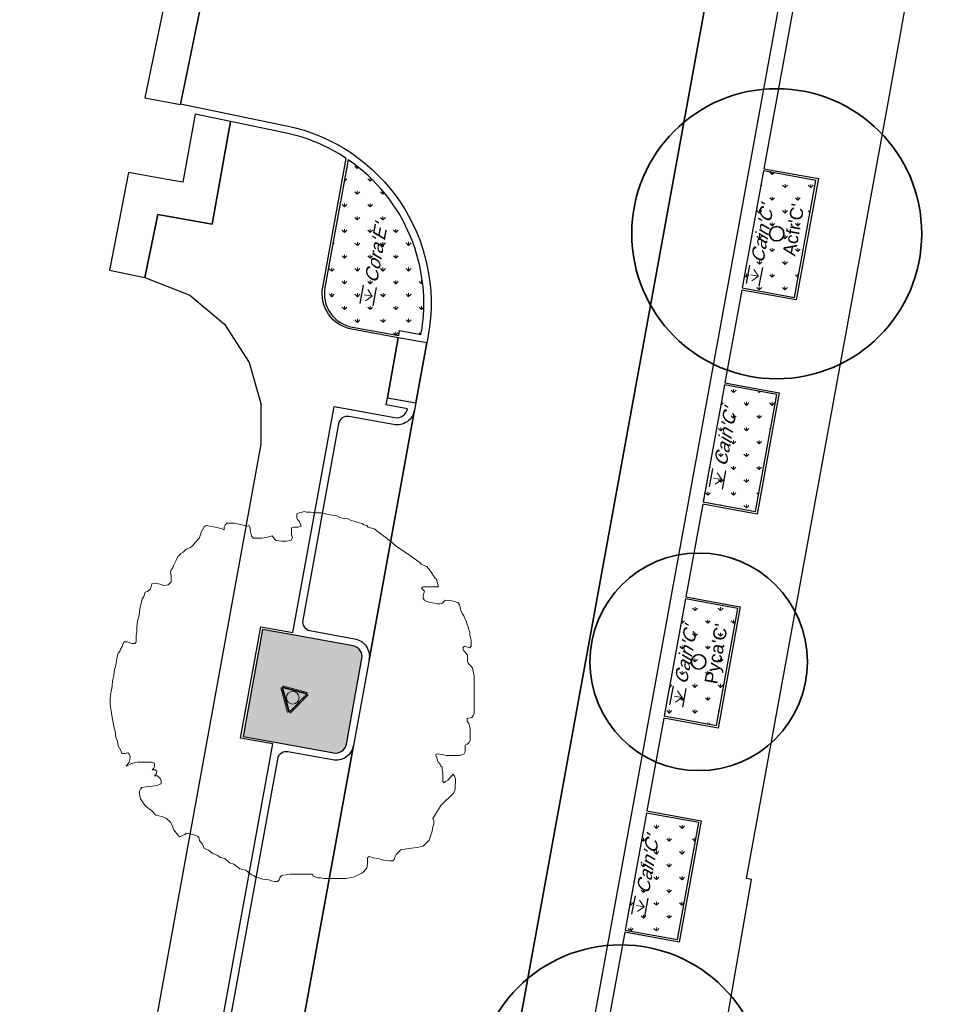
# Model space of a CAD drawing. Extents: x 131293 to 132236, y 397713 to 398701.
# Tile 60 of 63: x 131675 to 131701, y 398607 to 398634. Entities that reach past the tile are written whole.
import ezdxf
from ezdxf.enums import TextEntityAlignment as Align

# ---------------------------------------------------------------- set-up
doc = ezdxf.new("R2010")
doc.units = 0
for name, color, linetype, lineweight in [('B-boom @ 0.2', 7, 'Continuous', 18), ('N-GR-boom @ 0.2', 3, 'Continuous', 35), ('N-GR-boombescherming @ 0.2', 2, 'Continuous', 25), ('N-GR-boomsoort', 3, 'Continuous', 35), ('N-GR-plantsoentekst @ 0.2', 190, 'Continuous', 25)]:
    doc.layers.add(name, color=color, linetype=linetype, lineweight=lineweight)
doc.layers.add('N-GR-arcering haagplantsoen', color=7, linetype='Continuous', lineweight=5, true_color=0x88bc76)
doc.layers.add('N-GR-open arcering sierplantsoen', color=7, linetype='Continuous', lineweight=5, true_color=0x54ab6a)
doc.layers.add('X-AL-contourlijnen', color=30, linetype='Continuous', plot=False)
doc.styles.add('CS Annotative', font='arial.ttf')

# ---------------------------------------------------------------- blocks, each defined once
blk = doc.blocks.new('*U101')
blk.add_lwpolyline([(-21.81, 7.49), (-22.22, 7.5), (-22.84, 7.7), (-23.25, 7.7), (-23.45, 7.39), (-23.55, 7.09), (-23.76, 6.68), (-23.86, 6.37), (-24.07, 6.17), (-24.17, 5.76), (-24.27, 5.45), (-24.33, 5.09), (-24.38, 4.73), (-24.48, 4.32), (-24.58, 3.91), (-24.69, 3.09), (-24.79, 2.68), (-24.89, 2.27), (-24.9, 1.66), (-25, 1.04), (-25.1, 0.74), (-25.21, -0.08), (-25.21, -0.9), (-24.95, -2.44), (-24.7, -3.98), (-24.5, -4.59), (-24.45, -5), (-24.4, -5.41), (-24.19, -6.03), (-24.09, -6.64), (-23.89, -6.95), (-23.68, -7.36), (-23.58, -7.67), (-23.17, -7.67), (-22.76, -7.57), (-22.56, -7.77), (-22.45, -8.08), (-22.46, -8.49), (-22.56, -8.9), (-22.76, -9.1), (-22.97, -9.41), (-22.66, -9.31), (-22.35, -9.1), (-22.05, -9), (-21.43, -8.9), (-20.51, -8.9), (-20, -8.9), (-19.38, -8.9), (-19.07, -9.01), (-19.08, -9.42), (-19.18, -9.72), (-19.38, -9.93), (-18.97, -9.93), (-18.77, -10.13), (-18.87, -10.54), (-19.08, -10.75), (-18.67, -10.75), (-18.26, -11.16), (-18.16, -11.47), (-18.16, -11.88), (-18.77, -12.08), (-19.39, -12.18), (-20.21, -12.28), (-20.82, -12.39), (-21.03, -12.59), (-21.13, -12.9), (-21.13, -13.31), (-21.03, -13.92), (-20.32, -14.95), (-19.5, -15.56), (-18.88, -16.18), (-18.06, -16.39), (-17.45, -16.59), (-16.84, -17.21), (-16.63, -17.62), (-16.43, -18.23), (-16.22, -18.44), (-16.12, -18.59), (-16.02, -18.75), (-15.61, -19.16), (-14.89, -18.85), (-14.69, -18.65), (-14.23, -18.75), (-13.77, -18.85), (-13.15, -19.06), (-12.95, -19.27), (-12.85, -19.67), (-12.64, -19.98), (-12.44, -20.19), (-12.23, -20.8), (-11.62, -21.01), (-11.41, -21.21), (-11.11, -21.42), (-10.75, -21.57), (-10.39, -21.73), (-9.98, -22.04), (-9.37, -22.14), (-8.75, -22.76), (-8.14, -22.96), (-7.32, -23.58), (-6.5, -23.78), (-5.68, -24.4), (-5.37, -24.5), (-5.17, -24.71), (-4.15, -25.02), (-3.33, -25.12), (-2.92, -25.23), (-2.51, -25.33), (-2.1, -25.33), (-1.89, -25.12), (-1.79, -24.82), (-1.58, -24.51), (-0.35, -24.31), (2.72, -24.31), (2.82, -24.62), (3.44, -24.83), (3.85, -24.83), (4.26, -24.93), (7.33, -24.94), (8.36, -24.73), (9.59, -24.12), (10.2, -23.51), (10.31, -22.89), (10.31, -22.07), (10.51, -21.87), (11.13, -22.08), (11.74, -22.18), (12.56, -22.39), (13.38, -22.49), (13.79, -22.49), (13.99, -22.29), (14.1, -21.88), (14.3, -21.57), (14.92, -20.96), (15.94, -20.8), (16.35, -20.75), (17.17, -20.65), (17.99, -20.45), (18.82, -19.63), (19.23, -18.4), (19.33, -17.79), (19.43, -17.38), (19.44, -16.97), (19.33, -16.66), (20.05, -15.43), (20.46, -14.82), (22.11, -13.18), (22.31, -12.87), (22.41, -12.57), (22.42, -11.24), (22.32, -10.83), (22.11, -10.52), (21.91, -10.83), (21.39, -11.34), (21.08, -11.54), (20.88, -11.75), (20.67, -11.54), (20.68, -10.31), (20.58, -10), (20.58, -9.59), (20.37, -9.39), (20.27, -9.08), (20.06, -8.87), (19.86, -8.26), (19.66, -7.85), (19.96, -7.75), (20.78, -7.85), (21.19, -7.95), (23.04, -7.96), (23.65, -7.75), (23.76, -7.45), (23.76, -7.04), (23.76, -6.52), (24.07, -6.42), (24.27, -6.22), (24.48, -5.91), (24.48, -4.27), (24.28, -3.55), (24.07, -3.25), (24.07, -2.84), (24.69, -2.74), (24.89, -2.43), (25, -2.12), (25.01, 3), (24.8, 4.13), (24.19, 4.75), (24.09, 5.05), (24.09, 5.87), (23.78, 6.28), (23.58, 6.49), (23.47, 6.9), (23.68, 7.1), (24.4, 6.9), (24.6, 7.1), (24.6, 7.92), (24.55, 8.13), (24.5, 8.33), (24.4, 8.64), (24.4, 9.05), (24.3, 9.36), (24.2, 9.76), (23.99, 10.18), (23.89, 10.59), (23.69, 11), (23.59, 11.3), (23.38, 11.61), (23.18, 12.02), (22.97, 12.84), (22.77, 13.15), (21.95, 13.36), (21.03, 13.46), (20.62, 13.05), (20.31, 12.95), (19.9, 12.95), (19.49, 13.05), (18.77, 13.16), (18.47, 13.26), (18.16, 13.46), (17.96, 13.67), (17.96, 14.08), (18.16, 14.69), (17.75, 15.11), (17.96, 15.31), (20.11, 15.31), (19.91, 15.92), (19.8, 16.33), (19.6, 16.54), (18.99, 17.46), (18.68, 17.87), (18.48, 18.08), (17.76, 18.38), (17.55, 18.59), (15.92, 19.82), (14.28, 20.85), (13.67, 21.47), (11.21, 23.31), (10.39, 23.52), (10.19, 23.73), (9.78, 23.83), (9.57, 24.04), (9.16, 24.14), (8.75, 24.24), (8.45, 24.34), (8.04, 24.45), (7.63, 24.65), (6.81, 24.76), (6.5, 24.86), (6.09, 25.07), (5.17, 25.22), (4.86, 25.27), (3.94, 25.48), (3.53, 25.48), (3.12, 25.48), (2.81, 25.53), (2.5, 25.58), (1.89, 25.59), (1.58, 25.69), (1.28, 25.59), (0.87, 25.48), (0.56, 25.38), (0.56, 24.87), (0.66, 24.56), (0.86, 24.36), (1.07, 23.95), (1.17, 23.64), (0.76, 23.54), (0.45, 23.54), (0.15, 23.54), (-0.16, 23.44), (-0.16, 22.52), (-0.06, 22.11), (-0.27, 21.7), (-0.88, 21.6), (-1.5, 21.6), (-2.32, 21.7), (-2.52, 21.91), (-2.83, 22.32), (-3.65, 22.11), (-4.26, 22.01), (-5.49, 22.01), (-5.7, 22.32), (-5.9, 23.04), (-5.9, 23.45), (-6, 23.76), (-6.31, 23.65), (-6.67, 23.76), (-7.03, 23.86), (-8.05, 24.07), (-9.08, 24.07), (-9.28, 23.87), (-9.49, 23.56), (-9.49, 23.15), (-9.9, 23.35), (-10.92, 23.56), (-11.95, 23.77), (-12.25, 23.56), (-12.46, 23.15), (-12.66, 22.85), (-12.87, 22.03), (-13.49, 21.41), (-13.79, 21), (-14.1, 20.7), (-14.72, 20.49), (-15.13, 20.08), (-15.44, 19.88), (-15.64, 19.68), (-15.85, 19.47), (-16.05, 19.06), (-16.46, 18.24), (-16.57, 17.93), (-16.77, 17.63), (-16.88, 17.32), (-16.77, 16.81), (-16.77, 15.99), (-17.19, 15.58), (-17.8, 15.48), (-18.31, 15.68), (-19.13, 15.79), (-19.44, 15.69), (-19.65, 14.97), (-20.06, 14.66), (-20.36, 14.56), (-20.57, 13.95), (-20.78, 13.64), (-20.98, 12.82), (-21.09, 12.21), (-21.19, 11.39), (-21.4, 10.57), (-21.5, 9.75), (-21.5, 9.13), (-21.6, 8.52), (-21.61, 7.7), (-21.81, 7.49)])
at = {"lineweight": 18}
blk.add_circle((0, 0), 0.875, dxfattribs=at)
blk = doc.blocks.new('CS Boombescherming')
at = {"lineweight": 5}
for p, q in [((-2.11, 0.34), (1.07, 1.88)), ((1.09, -1.84), (1.36, 1.68)), ((-2.14, 0), (0.78, -1.99))]:
    blk.add_line(p, q, dxfattribs=at)
at = {"lineweight": 35}
for p, q in [((-2.03, 0.16), (1.16, 1.7)), ((0.9, -1.83), (1.16, 1.7)), ((-2.03, 0.16), (0.9, -1.83))]:
    blk.add_line(p, q, dxfattribs=at)
blk = doc.blocks.new('*U141')
for radius in [20, 1]:
    blk.add_circle((0, 0), radius)
at = {"layer": 'N-GR-boomsoort', "style": 'CS Annotative'}
blk.add_attdef('SOORT', text='', height=1.8, dxfattribs=at).set_placement((-2.66, -2.17), align=Align.MIDDLE_LEFT)
blk = doc.blocks.new('*U142')
for radius in [15, 1]:
    blk.add_circle((0, 0), radius)
at = {"layer": 'N-GR-boomsoort', "style": 'CS Annotative'}
blk.add_attdef('SOORT', text='', height=1.8, dxfattribs=at).set_placement((-2.66, -2.17), align=Align.MIDDLE_LEFT)
blk = doc.blocks.new('CS Plantsoentekst')
at = {"linetype": 'Continuous', "lineweight": 18}
for q in [(-2.6, 0.23), (-1.8, 0.56), (-1, 0.23)]:
    blk.add_line((-1.8, -0.56), q, dxfattribs=at)
at = {"flags": 128}
for points in [[(-3.1, 0.9), (-0.5, 0.9)], [(-3.1, -0.9), (-0.5, -0.9)]]:
    blk.add_lwpolyline(points, dxfattribs=at)
at = {"style": 'CS Annotative', "oblique": 20}
blk.add_attdef('Plantsoensoort', text='', height=1.8, dxfattribs=at).set_placement((0, 0), align=Align.MIDDLE_LEFT)

msp = doc.modelspace()

# ---------------------------------------------------------------- hatches: boundary and pattern name
at = {"layer": 'N-GR-arcering haagplantsoen'}
h = msp.add_hatch(color=256, dxfattribs=at)
h.dxf.hatch_style = 1
edge = h.paths.add_edge_path()
edge.add_arc((131684.329, 398616.874), 0.3, 349.6726, 439.6726)
edge.add_line((131684.383, 398617.169), (131682.71, 398617.474))
edge.add_line((131682.71, 398617.474), (131681.884, 398617.624))
edge.add_line((131681.884, 398617.624), (131681.346, 398614.673))
edge.add_line((131681.346, 398614.673), (131682.172, 398614.522))
edge.add_line((131682.172, 398614.522), (131683.845, 398614.218))
edge.add_arc((131683.899, 398614.513), 0.3, 259.6726, 349.6726)
edge.add_line((131684.194, 398614.459), (131684.624, 398616.82))
at = {"layer": 'N-GR-open arcering sierplantsoen'}
h = msp.add_hatch(dxfattribs=at)
h.set_pattern_fill('CS-SIERPLANTSOEN', color=256, scale=0.1, angle=0.0455)
h.set_pattern_definition([(90.0455466, (136736.54788, 397135.2811), (-0.353834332, 0.353272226), [0.09375, -0.61335678]), (45.045547, (136736.5479, 397135.2811), (-0.35383433, 0.353272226), [0.09375, -0.40625]), (135.045547, (136736.5479, 397135.2811), (-0.353272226, -0.35383433), [0.09375, -0.40625])])
edge = h.paths.add_edge_path()
edge.add_line((131684.244, 398630.574), (131683.601, 398627.05))
edge.add_arc((131684.526, 398626.882), 0.94, 169.6726, 259.6726)
edge.add_line((131684.358, 398625.957), (131685.637, 398625.724))
edge.add_line((131685.637, 398625.724), (131685.662, 398625.862))
edge.add_line((131685.662, 398625.862), (131686.252, 398625.754))
edge.add_arc((131681.53, 398626.615), 4.8, 349.6726, 415.5725)
h = msp.add_hatch(dxfattribs=at)
h.set_pattern_fill('CS-SIERPLANTSOEN', color=256, scale=0.1, angle=359.9591)
h.set_pattern_definition([(89.959147, (136736.54788, 397135.2811), (-0.35330121, 0.353805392), [0.09375, -0.61335678]), (44.959147, (136736.5479, 397135.2811), (-0.35330121, 0.35380539), [0.09375, -0.40625]), (134.959147, (136736.5479, 397135.2811), (-0.35380539, -0.35330121), [0.09375, -0.40625])])
h.paths.add_polyline_path([(131697.144, 398630.003), (131695.701, 398630.267), (131695.112, 398627.04), (131696.555, 398626.777)])
h = msp.add_hatch(dxfattribs=at)
h.set_pattern_fill('CS-SIERPLANTSOEN', color=256, scale=0.1, angle=359.9591)
h.set_pattern_definition([(89.959147, (136736.54788, 397135.2811), (-0.35330121, 0.353805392), [0.09375, -0.61335678]), (44.959147, (136736.5479, 397135.2811), (-0.35330121, 0.35380539), [0.09375, -0.40625]), (134.959147, (136736.5479, 397135.2811), (-0.35380539, -0.35330121), [0.09375, -0.40625])])
h.paths.add_polyline_path([(131696.067, 398624.101), (131694.624, 398624.364), (131694.036, 398621.137), (131695.479, 398620.874)])
h = msp.add_hatch(dxfattribs=at)
h.set_pattern_fill('CS-SIERPLANTSOEN', color=256, scale=0.1, angle=359.9591)
h.set_pattern_definition([(89.959147, (136736.54788, 397135.2811), (-0.35330121, 0.353805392), [0.09375, -0.61335678]), (44.959147, (136736.5479, 397135.2811), (-0.35330121, 0.35380539), [0.09375, -0.40625]), (134.959147, (136736.5479, 397135.2811), (-0.35380539, -0.35330121), [0.09375, -0.40625])])
h.paths.add_polyline_path([(131694.991, 398618.198), (131693.548, 398618.461), (131692.959, 398615.235), (131694.402, 398614.971)])
h = msp.add_hatch(dxfattribs=at)
h.set_pattern_fill('CS-SIERPLANTSOEN', color=256, scale=0.1, angle=359.9591)
h.set_pattern_definition([(89.959147, (136736.54788, 397135.2811), (-0.35330121, 0.353805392), [0.09375, -0.61335678]), (44.959147, (136736.5479, 397135.2811), (-0.35330121, 0.35380539), [0.09375, -0.40625]), (134.959147, (136736.5479, 397135.2811), (-0.35380539, -0.35330121), [0.09375, -0.40625])])
h.paths.add_polyline_path([(131693.914, 398612.296), (131692.471, 398612.559), (131691.882, 398609.332), (131693.325, 398609.069)])

# ---------------------------------------------------------------- linework, layer by layer
at = {"layer": 'X-AL-contourlijnen', "flags": 128}
for points in [[(131680.587, 398636.805), (131679.621, 398632.113), (131682.538, 398631.512, -0.407541), (131686.449, 398625.718), (131686.413, 398625.522), (131686.112, 398623.868), (131686.076, 398623.671), (131684.821, 398616.784), (131684.391, 398614.423), (131682.239, 398602.617), (131681.809, 398600.256), (131679.658, 398588.451), (131679.228, 398586.09), (131677.973, 398579.203), (131683.755, 398578.149), (131696.311, 398646.989)], [(131693.227, 398571.651, -0.410042), (131689.238, 398577.429), (131690.42, 398584.145), (131691.881, 398592.456), (131692.136, 398592.457), (131693.362, 398599.188), (131695.371, 398610.726), (131695.232, 398610.75), (131699.157, 398632.245), (131700.567, 398640.101)], [(131680.139, 398603.366), (131682.162, 398614.463), (131681.276, 398614.625), (131681.836, 398617.694), (131682.721, 398617.533), (131683.858, 398623.77), (131685.53, 398623.465, 0.414214), (131685.879, 398623.707), (131685.289, 398623.814), (131685.325, 398624.011), (131685.626, 398625.665), (131684.347, 398625.898, -0.414214), (131683.542, 398627.061), (131684.189, 398630.611, 0.096331), (131682.498, 398631.316), (131680.999, 398631.625), (131680.49, 398628.793), (131678.993, 398629.062), (131678.635, 398627.324), (131679.875, 398626.837), (131680.828, 398626.037), (131681.51, 398624.984), (131681.836, 398623.853), (131681.838, 398622.727), (131675.181, 398586.198)]]:
    msp.add_lwpolyline(points, format="xyb", dxfattribs=at)
for points in [[(131698.135, 398645.843, 0.414214), (131697.894, 398646.192), (131696.713, 398646.407, -0.414214), (131696.311, 398646.989), (131683.755, 398578.149), (131683.699, 398577.839), (131683.324, 398575.783), (131683.267, 398575.473), (131683.213, 398575.173, -0.414214), (131683.794, 398575.575), (131684.975, 398575.36, 0.414214), (131685.324, 398575.601)], [(131684.244, 398630.574), (131683.601, 398627.05, 0.414214), (131684.358, 398625.957), (131685.637, 398625.724), (131685.662, 398625.862), (131686.252, 398625.754, 0.295738)], [(131686.076, 398623.671, -0.414214), (131685.494, 398623.269), (131684.264, 398623.493, 0.414214), (131683.974, 398623.291), (131682.988, 398617.881, 0.414214), (131683.189, 398617.59), (131684.419, 398617.366, -0.414214), (131684.821, 398616.784)], [(131684.624, 398616.82, 0.414214), (131684.383, 398617.169), (131682.71, 398617.474), (131681.884, 398617.624), (131681.346, 398614.673), (131682.172, 398614.522), (131683.845, 398614.218, 0.414214), (131684.194, 398614.459)], [(131684.391, 398614.423, -0.414214), (131683.809, 398614.021), (131682.579, 398614.245, 0.414214), (131682.289, 398614.044), (131680.406, 398603.714, 0.414214), (131680.607, 398603.423), (131681.837, 398603.199, -0.414214), (131682.239, 398602.617)]]:
    msp.add_lwpolyline(points, format="xyb", close=True, dxfattribs=at)
msp.add_lwpolyline([(131697.255, 398638.786), (131695.712, 398630.326), (131697.214, 398630.052), (131696.604, 398626.707), (131695.101, 398626.981), (131694.635, 398624.423), (131696.137, 398624.149), (131695.527, 398620.804), (131694.025, 398621.078), (131693.558, 398618.52), (131695.06, 398618.246), (131694.45, 398614.902), (131692.948, 398615.176), (131692.482, 398612.618), (131693.984, 398612.344), (131693.374, 398608.999), (131691.872, 398609.273), (131691.405, 398606.715)], dxfattribs=at)
for points in [[(131680.587, 398636.805), (131679.604, 398636.987), (131678.635, 398632.282), (131679.618, 398632.099)], [(131680.999, 398631.625), (131680.019, 398631.826), (131679.683, 398629.954), (131679.195, 398630.041), (131678.186, 398630.223), (131677.656, 398627.526), (131678.635, 398627.324), (131678.993, 398629.062), (131680.49, 398628.793)], [(131697.144, 398630.003), (131695.701, 398630.267), (131695.112, 398627.04), (131696.555, 398626.777)], [(131686.413, 398625.522), (131685.626, 398625.665), (131685.325, 398624.011), (131686.112, 398623.868)], [(131696.067, 398624.101), (131694.624, 398624.364), (131694.036, 398621.137), (131695.479, 398620.874)], [(131694.991, 398618.198), (131693.548, 398618.461), (131692.959, 398615.235), (131694.402, 398614.971)], [(131693.914, 398612.296), (131692.471, 398612.559), (131691.882, 398609.332), (131693.325, 398609.069)]]:
    msp.add_lwpolyline(points, close=True, dxfattribs=at)

# ---------------------------------------------------------------- block references
at = {"layer": 'B-boom @ 0.2', "xscale": 0.2, "yscale": 0.2, "zscale": 0.2}
msp.add_blockref('*U101', (131682.716, 398615.737), dxfattribs=at)
at = {"layer": 'N-GR-boom @ 0.2', "xscale": 0.2, "yscale": 0.2, "zscale": 0.2, "rotation": 79.7}
for name, p, values in [('*U141', (131696.066, 398628.533), {'SOORT': "Acfr'C'"}), ('*U142', (131693.912, 398616.728), {'SOORT': "Pyca'C'"}), ('*U141', (131691.759, 398604.923), {'SOORT': "Acca'QE'"})]:
    msp.add_blockref(name, p, dxfattribs=at).add_auto_attribs(values)
at = {"layer": 'N-GR-boombescherming @ 0.2', "xscale": 0.2, "yscale": 0.2, "zscale": 0.2, "rotation": 79.7}
msp.add_blockref('CS Boombescherming', (131682.716, 398615.737), dxfattribs=at)
at = {"layer": 'N-GR-plantsoentekst @ 0.2', "xscale": 0.2, "yscale": 0.2, "zscale": 0.2, "rotation": 79.70420456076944}
for p, values in [((131695.519, 398627.735), {'Plantsoensoort': "Cain'C'"}), ((131684.862, 398627.185), {'Plantsoensoort': "Cora'E'"}), ((131694.501, 398622.129), {'Plantsoensoort': "Cain'C'"}), ((131693.409, 398616.119), {'Plantsoensoort': "Cain'C'"}), ((131692.36, 398610.343), {'Plantsoensoort': "Cain'C'"})]:
    msp.add_blockref('CS Plantsoentekst', p, dxfattribs=at).add_auto_attribs(values)

doc.saveas('drawing.dxf')
